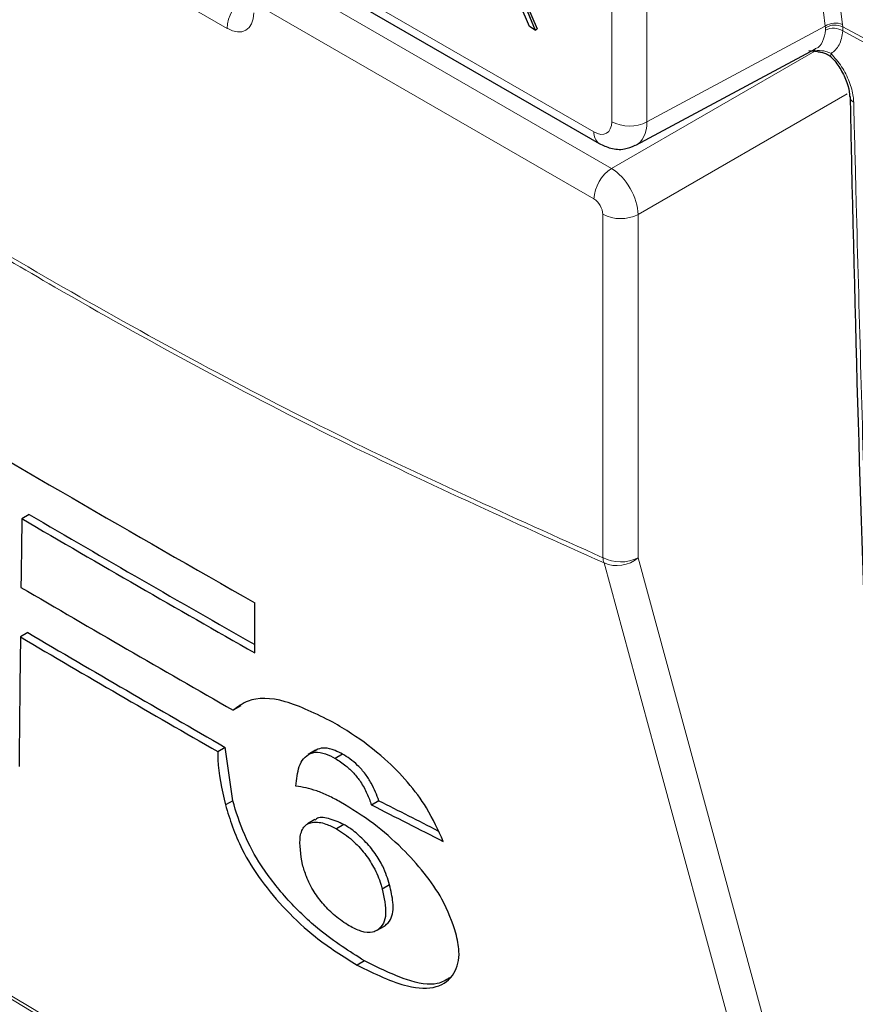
# Paper-space layout 'Blatt2' of a CAD drawing. Header units: millimetres. Extents: x 5 to 418, y 2 to 292.
# Tile 9 of 76: x 88 to 101, y 152 to 167. Entities that reach past the tile are written whole.
import ezdxf

# ---------------------------------------------------------------- set-up
doc = ezdxf.new("R2010")
doc.units = ezdxf.units.MM

psp = doc.layouts.new('Blatt2')

# ---------------------------------------------------------------- linework, layer by layer
at = {"color": 7, "linetype": 'Continuous', "lineweight": 18}
for p, q in [((96.998, 165.626), (96.998, 192.953)), ((97.559, 192.95), (97.559, 165.623)), ((100.395, 167.148), (99.959, 170.6)), ((100.237, 170.599), (100.67, 167.17)), ((90.88, 167.111), (85.288, 170.339)), ((91.332, 168.57), (96.716, 165.462)), ((91.44, 168.088), (96.993, 164.883)), ((96.715, 164.396), (91.304, 167.52)), ((97.559, 165.623), (100.395, 167.148)), ((100.4, 167.119), (100.395, 167.148)), ((100.4, 167.082), (100.4, 167.119)), ((100.67, 167.17), (100.674, 167.134)), ((100.674, 167.134), (101.197, 166.852)), ((100.674, 167.134), (100.675, 167.07)), ((96.993, 164.883), (100.227, 166.75)), ((100.196, 166.764), (100.265, 166.758)), ((100.742, 166.068), (97.417, 164.148)), ((96.856, 158.688), (96.856, 164.151)), ((97.417, 164.148), (97.417, 158.686))]:
    psp.add_line(p, q, dxfattribs=at)
at = {"color": 7, "linetype": 'Continuous', "lineweight": 25}
for p, q in [((91.415, 168.387), (96.798, 165.279)), ((95.6, 167.519), (95.782, 167.085)), ((95.628, 167.535), (95.811, 167.101)), ((95.689, 167.139), (95.542, 167.488)), ((95.782, 167.085), (95.689, 167.139)), ((95.782, 167.085), (95.811, 167.101)), ((97.384, 165.252), (100.237, 166.785)), ((100.134, 166.76), (100.317, 166.74)), ((87.733, 159.376), (87.616, 159.308)), ((91.32, 157.171), (91.319, 157.972)), ((87.709, 157.495), (87.592, 157.427)), ((91.096, 156.328), (90.979, 156.26)), ((90.734, 155.602), (90.851, 155.67)), ((90.97, 154.821), (90.851, 155.67)), ((92.287, 155.624), (92.17, 155.556)), ((92.323, 155.642), (92.206, 155.574)), ((92.323, 155.642), (92.29, 155.618)), ((92.716, 155.561), (92.599, 155.494)), ((90.97, 154.821), (90.853, 154.753)), ((93.294, 154.82), (93.177, 154.752)), ((92.277, 154.519), (92.161, 154.452)), ((92.739, 154.441), (92.622, 154.373)), ((93.465, 153.483), (93.348, 153.415)), ((93.268, 152.758), (93.385, 152.825)), ((93.394, 152.83), (93.277, 152.763)), ((93.065, 152.272), (92.948, 152.204))]:
    psp.add_line(p, q, dxfattribs=at)
at = {"color": 7, "linetype": 'Continuous', "lineweight": 18, "flags": 128}
for points in [[(100.483, 166.659), (100.48, 166.663), (100.478, 166.674), (100.481, 166.69), (100.489, 166.71)], [(100.816, 144.132), (100.667, 144.679), (100.07, 146.87), (97.684, 155.635), (96.876, 158.604)], [(97.417, 158.686), (99.382, 151.468), (101.357, 144.213)]]:
    psp.add_lwpolyline(points, dxfattribs=at)
at = {"color": 7, "linetype": 'Continuous', "lineweight": 18}
for centre, radius, start, end in [((91.495, 167.083), 0.616, 123.2294, 177.3478), ((100.552, 166.917), 0.279, 65.1117, 124.1361), ((100.549, 166.893), 0.271, 62.5825, 123.404), ((100.527, 166.834), 0.279, 57.9394, 117.0031), ((290.438, 518.62), 399.497, 241.64024, 242.8084), ((100.885, 166.033), 0.102, 183.726, 247.9794), ((97.281, 166.173), 0.616, 242.6564, 296.7665), ((96.912, 165.441), 0.197, 173.7394, 234.935), ((97.331, 164.367), 0.616, 123.2295, 177.3478), ((97.14, 164.699), 0.616, 242.6564, 296.7665), ((97.14, 159.236), 0.616, 242.6564, 296.7665), ((97.197, 158.722), 0.342, 185.5874, 200.0942), ((97.082, 159.074), 0.513, 246.2942, 310.8229), ((259.076, 438.715), 334.403, 238.25158, 241.75379), ((259.079, 438.645), 334.391, 238.25139, 241.75399)]:
    psp.add_arc(centre, radius, start, end, dxfattribs=at)
at = {"color": 7, "linetype": 'Continuous', "lineweight": 25}
for centre, radius, start, end in [((257.418, 450.776), 336.635, 239.29482, 240.43504), ((258.278, 450.758), 337.623, 239.6596, 240.36234), ((258.36, 451.035), 338.02, 239.66003, 240.38498), ((258.005, 448.509), 336.612, 239.58684, 240.25128), ((257.714, 446.494), 335.294, 239.53368, 240.15457), ((257.685, 446.579), 335.471, 239.53391, 240.15448)]:
    psp.add_arc(centre, radius, start, end, dxfattribs=at)
at = {"color": 7, "linetype": 'Continuous', "lineweight": 18}
for centre, major_axis, ratio, start_param, end_param in [((90.879, 167.602), (-0.3, 0.52), 0.577206, 2.356428, 3.92692), ((96.715, 165.789), (-0.2, 0.347), 0.577206, 2.356428, 3.92692), ((96.998, 165.952), (-0.389, 0.699), 0.577293, 3.119125, 3.935643), ((96.998, 164.396), (-0.3, 0.52), 0.56389, 3.927223, 5.497715), ((96.715, 164.233), (-0.1, 0.173), 0.577557, 3.927224, 5.497716)]:
    psp.add_ellipse(centre, major_axis=major_axis, ratio=ratio, start_param=start_param, end_param=end_param, dxfattribs=at)
at = {"color": 7, "linetype": 'Continuous', "lineweight": 25}
for centre, major_axis, ratio, start_param, end_param in [((2972.862, 9592.526), (2811.933, 9751.768), 0.066363, 2.903727, 2.904168), ((3163.667, 10303.789), (3002.327, 10464.008), 0.064047, 2.912272, 2.913078), ((346.724, 300.342), (357.284, 17.569), 0.541565, 3.897586, 3.901303), ((346.726, 300.341), (357.45, 17.577), 0.541565, 3.89758, 3.902097)]:
    psp.add_ellipse(centre, major_axis=major_axis, ratio=ratio, start_param=start_param, end_param=end_param, dxfattribs=at)
at = {"color": 7, "linetype": 'Continuous', "lineweight": 18}
for points, knots in [([(79.311, 168.817), (80.774, 167.786), (83.704, 165.721), (88.109, 163.039), (92.504, 160.646), (95.404, 159.342), (96.856, 158.688)], [0, 0, 0, 0, 0.250822, 0.502682, 0.750834, 1, 1, 1, 1]), ([(96.876, 158.604), (95.427, 159.256), (92.525, 160.561), (89.111, 162.418), (86.172, 164.148), (83.71, 165.692), (81.259, 167.345), (79.796, 168.396), (79.312, 168.744)], [0, 0, 0, 0, 0.248144, 0.497289, 0.581143, 0.748881, 0.916929, 1, 1, 1, 1]), ([(100.236, 166.787), (100.239, 166.788), (100.294, 166.801), (100.363, 166.897), (100.388, 167.02), (100.4, 167.082)], [0, 0, 0, 0, 0.025041, 0.512476, 1, 1, 1, 1]), ([(100.675, 167.07), (100.661, 166.989), (100.633, 166.833), (100.536, 166.75), (100.489, 166.71)], [0, 0, 0, 0, 0.5189654, 1, 1, 1, 1]), ([(100.265, 166.758), (100.312, 166.758), (100.39, 166.757), (100.462, 166.723), (100.489, 166.71)], [0, 0, 0, 0, 0.616267, 1, 1, 1, 1]), ([(100.489, 166.71), (100.548, 166.643), (100.664, 166.508), (100.785, 166.264), (100.839, 166.07), (100.845, 165.967), (100.847, 165.938)], [0, 0, 0, 0, 0.294691, 0.58934, 0.884172, 1, 1, 1, 1]), ([(100.847, 165.938), (100.849, 165.831), (100.863, 165.295), (100.92, 163.044), (101.174, 154.055), (101.622, 142.518), (102.154, 132.782), (102.318, 129.781)], [0, 0, 0, 0, 0.008809, 0.044043, 0.184982, 0.748766, 1, 1, 1, 1])]:
    psp.add_open_spline(points, degree=3, knots=knots, dxfattribs=at)
at = {"color": 7, "linetype": 'Continuous', "lineweight": 25}
for points, knots in [([(100.284, 166.74), (100.329, 166.732), (100.402, 166.72), (100.471, 166.675), (100.492, 166.649), (100.497, 166.643)], [0, 0, 0, 0, 0.543691, 0.884885, 1, 1, 1, 1]), ([(100.482, 166.658), (100.491, 166.65), (100.55, 166.594), (100.649, 166.453), (100.744, 166.254), (100.785, 166.096), (100.78, 166.038), (100.779, 166.027)], [0, 0, 0, 0, 0.050198, 0.3387465, 0.6351834, 0.9275895, 1, 1, 1, 1]), ([(100.79, 166.026), (100.795, 165.77), (100.869, 162.14), (101.058, 156.144), (101.285, 150.433), (101.379, 148.054)], [0, 0, 0, 0, 0.042529, 0.601197, 1, 1, 1, 1]), ([(96.798, 165.279), (96.859, 165.251), (96.984, 165.191), (97.191, 165.174), (97.315, 165.226), (97.371, 165.25)], [0, 0, 0, 0, 0.333695, 0.697752, 1, 1, 1, 1]), ([(92.56, 156.07), (92.299, 156.2), (91.773, 156.462), (91.247, 156.465), (91.051, 156.316), (90.979, 156.26)], [0, 0, 0, 0, 0.383777, 0.771157, 1, 1, 1, 1]), ([(94.319, 154.172), (94.241, 154.348), (94.104, 154.656), (93.762, 155.121), (93.346, 155.54), (92.931, 155.851), (92.659, 156.011), (92.56, 156.07)], [0, 0, 0, 0, 0.242898, 0.423748, 0.604567, 0.855851, 1, 1, 1, 1]), ([(90.734, 155.602), (90.733, 155.559), (90.73, 155.307), (90.797, 155.004), (90.853, 154.753)], [0, 0, 0, 0, 0.171728, 1, 1, 1, 1]), ([(92.206, 155.574), (92.23, 155.581), (92.296, 155.6), (92.429, 155.58), (92.548, 155.52), (92.599, 155.494)], [0, 0, 0, 0, 0.251222, 0.672178, 1, 1, 1, 1]), ([(92.716, 155.561), (92.677, 155.582), (92.573, 155.636), (92.432, 155.67), (92.357, 155.651), (92.323, 155.642)], [0, 0, 0, 0, 0.2512521, 0.6560682, 1, 1, 1, 1]), ([(91.974, 155.053), (91.986, 155.162), (92.003, 155.328), (92.087, 155.5), (92.166, 155.549), (92.206, 155.574)], [0, 0, 0, 0, 0.4861533, 0.7393118, 1, 1, 1, 1]), ([(92.599, 155.494), (92.656, 155.458), (92.756, 155.396), (92.898, 155.26), (93.019, 155.106), (93.111, 154.931), (93.155, 154.813), (93.177, 154.752)], [0, 0, 0, 0, 0.21818, 0.380649, 0.543719, 0.767467, 1, 1, 1, 1]), ([(93.294, 154.82), (93.26, 154.911), (93.209, 155.047), (93.085, 155.246), (92.962, 155.382), (92.835, 155.49), (92.755, 155.538), (92.716, 155.561)], [0, 0, 0, 0, 0.348569, 0.519746, 0.692402, 0.85082, 1, 1, 1, 1]), ([(92.684, 154.799), (92.619, 154.834), (92.489, 154.904), (92.241, 155.008), (92.081, 155.035), (91.974, 155.053)], [0, 0, 0, 0, 0.250568, 0.501646, 1, 1, 1, 1]), ([(93.065, 152.272), (92.827, 152.422), (92.419, 152.679), (91.841, 153.227), (91.418, 153.765), (91.122, 154.32), (91.024, 154.643), (90.97, 154.821)], [0, 0, 0, 0, 0.259387, 0.445273, 0.632087, 0.798204, 1, 1, 1, 1]), ([(90.853, 154.753), (90.924, 154.524), (91.04, 154.148), (91.407, 153.55), (91.818, 153.064), (92.349, 152.579), (92.727, 152.342), (92.948, 152.204)], [0, 0, 0, 0, 0.257779, 0.422516, 0.58704, 0.758554, 1, 1, 1, 1]), ([(94.521, 152.714), (94.461, 152.89), (94.357, 153.193), (94.025, 153.674), (93.648, 154.088), (93.186, 154.493), (92.86, 154.692), (92.684, 154.799)], [0, 0, 0, 0, 0.23354, 0.40172, 0.569433, 0.767661, 1, 1, 1, 1]), ([(92.739, 154.441), (92.655, 154.478), (92.486, 154.552), (92.328, 154.564), (92.288, 154.519), (92.282, 154.512)], [0, 0, 0, 0, 0.460539, 0.921508, 1, 1, 1, 1]), ([(92.079, 153.805), (92.053, 153.964), (92.013, 154.211), (92.096, 154.427), (92.243, 154.491), (92.424, 154.47), (92.563, 154.402), (92.622, 154.373)], [0, 0, 0, 0, 0.355806, 0.550699, 0.715631, 0.879948, 1, 1, 1, 1]), ([(92.622, 154.373), (92.706, 154.318), (92.862, 154.215), (93.073, 153.986), (93.235, 153.738), (93.31, 153.551), (93.341, 153.442), (93.348, 153.415)], [0, 0, 0, 0, 0.246637, 0.457637, 0.653162, 0.917268, 1, 1, 1, 1]), ([(93.465, 153.483), (93.435, 153.579), (93.386, 153.735), (93.242, 153.984), (93.072, 154.183), (92.897, 154.343), (92.788, 154.411), (92.739, 154.441)], [0, 0, 0, 0, 0.294388, 0.483073, 0.67326, 0.854456, 1, 1, 1, 1]), ([(92.824, 152.828), (92.748, 152.877), (92.61, 152.966), (92.412, 153.164), (92.247, 153.384), (92.139, 153.606), (92.098, 153.742), (92.079, 153.805)], [0, 0, 0, 0, 0.218995, 0.400885, 0.582992, 0.807535, 1, 1, 1, 1]), ([(93.348, 153.415), (93.377, 153.276), (93.421, 153.066), (93.375, 152.858), (93.31, 152.795), (93.277, 152.763)], [0, 0, 0, 0, 0.4920836, 0.7401001, 1, 1, 1, 1]), ([(93.394, 152.83), (93.426, 152.861), (93.511, 152.942), (93.536, 153.172), (93.487, 153.387), (93.465, 153.483)], [0, 0, 0, 0, 0.2451772, 0.663326, 1, 1, 1, 1]), ([(93.277, 152.763), (93.251, 152.749), (93.183, 152.714), (93.029, 152.724), (92.887, 152.796), (92.824, 152.828)], [0, 0, 0, 0, 0.250543, 0.668047, 1, 1, 1, 1]), ([(92.948, 152.204), (93.228, 152.067), (93.707, 151.834), (94.235, 151.823), (94.507, 152.035), (94.596, 152.354), (94.542, 152.615), (94.521, 152.714)], [0, 0, 0, 0, 0.292301, 0.501145, 0.710005, 0.88957, 1, 1, 1, 1]), ([(94.419, 152.001), (94.359, 151.964), (94.197, 151.862), (93.72, 151.949), (93.294, 152.159), (93.065, 152.272)], [0, 0, 0, 0, 0.214343, 0.578658, 1, 1, 1, 1])]:
    psp.add_open_spline(points, degree=3, knots=knots, dxfattribs=at)

doc.saveas('drawing.dxf')
